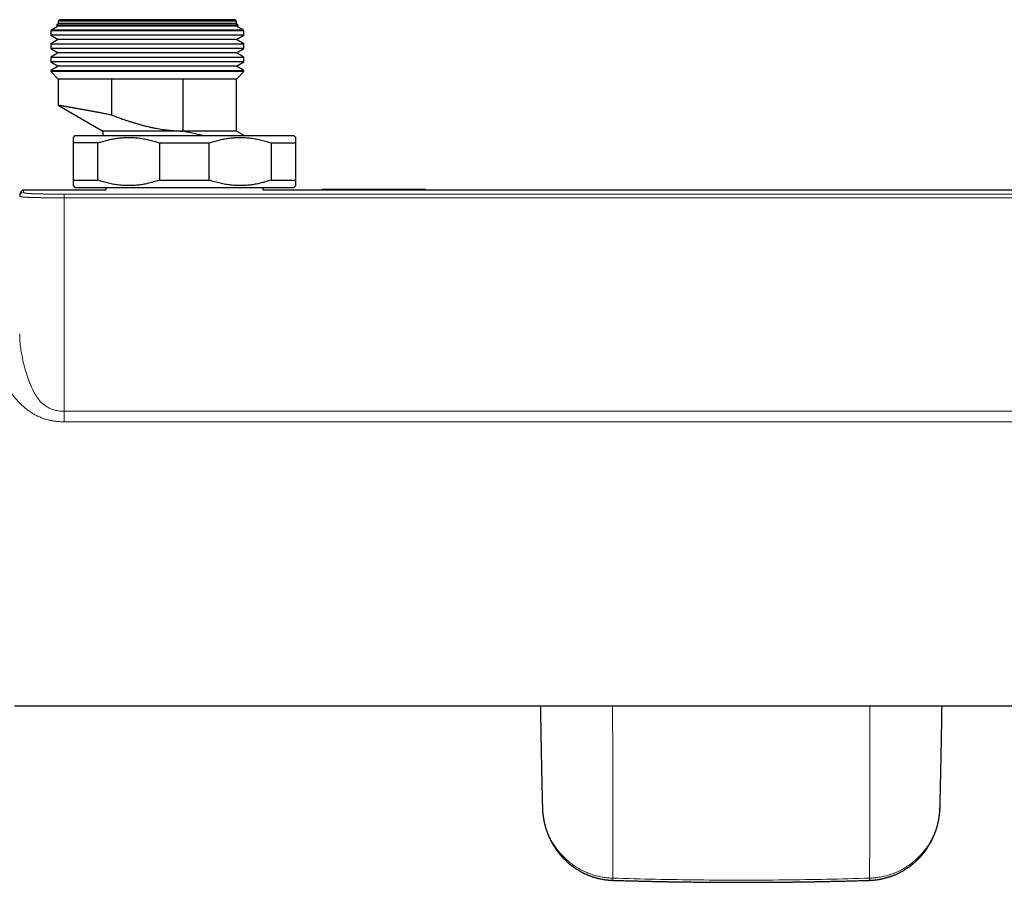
# Model space of a CAD drawing. Header units: millimetres. Extents: x 8 to 732, y 12 to 407.
# Tile 21 of 63: x 274 to 406, y 25 to 141. Entities that reach past the tile are written whole.
import ezdxf

# ---------------------------------------------------------------- set-up
doc = ezdxf.new("R2010")
doc.units = ezdxf.units.MM

msp = doc.modelspace()

# ---------------------------------------------------------------- linework, layer by layer
at = {"color": 7, "linetype": 'Continuous', "lineweight": 30}
for p, q in [((279, 140.64), (278.77, 140.41)), ((279.2, 141.14), (279, 140.94)), ((279, 140.94), (279, 140.64)), ((303, 140.94), (279, 140.94)), ((303, 140.64), (279, 140.64)), ((279.2, 141.14), (302.8, 141.14)), ((303, 140.94), (302.8, 141.14)), ((303, 140.64), (303, 140.94)), ((303.23, 140.41), (303, 140.64)), ((278.14, 139.78), (278, 139.64)), ((278, 139.64), (278, 139.05)), ((304, 139.64), (278, 139.64)), ((279, 140.27), (278.14, 139.78)), ((278.14, 139.78), (303.86, 139.78)), ((278.77, 140.41), (279, 140.27)), ((291, 140.41), (278.77, 140.41)), ((303, 140.27), (279, 140.27)), ((303.23, 140.41), (291, 140.41)), ((303, 140.27), (303.23, 140.41)), ((303.86, 139.78), (303, 140.27)), ((304, 139.64), (303.86, 139.78)), ((304, 139.05), (304, 139.64)), ((278, 139.05), (279, 138.47)), ((291, 139.05), (278, 139.05)), ((279, 138.47), (278, 137.9)), ((303, 138.47), (279, 138.47)), ((304, 139.05), (291, 139.05)), ((303, 138.47), (304, 139.05)), ((304, 137.9), (303, 138.47)), ((278, 137.9), (278, 137.25)), ((278, 137.9), (304, 137.9)), ((278, 137.25), (279, 136.67)), ((291, 137.25), (278, 137.25)), ((279, 136.67), (278, 136.1)), ((303, 136.67), (279, 136.67)), ((304, 137.25), (291, 137.25)), ((303, 136.67), (304, 137.25)), ((304, 136.1), (303, 136.67)), ((304, 137.25), (304, 137.9)), ((278, 136.1), (278, 135.45)), ((278, 136.1), (304, 136.1)), ((278, 135.45), (279, 134.87)), ((291, 135.45), (278, 135.45)), ((304, 135.45), (291, 135.45)), ((303, 134.87), (304, 135.45)), ((304, 135.45), (304, 136.1)), ((279, 134.87), (278, 134.3)), ((278, 134.3), (278, 134.14)), ((278, 134.3), (304, 134.3)), ((278, 134.14), (279, 133.14)), ((304, 134.14), (278, 134.14)), ((303, 134.87), (279, 134.87)), ((304, 134.3), (303, 134.87)), ((303, 133.14), (304, 134.14)), ((304, 134.14), (304, 134.3)), ((279, 133.14), (279, 129.6)), ((286.2, 133.14), (279, 133.14)), ((295.8, 133.14), (286.2, 133.14)), ((286.2, 128.29), (286.2, 133.14)), ((303, 133.14), (295.8, 133.14)), ((295.8, 133.14), (295.8, 126.14)), ((303, 126.14), (303, 133.14)), ((279, 129.6), (285, 126.14)), ((285, 126.14), (285, 125.53)), ((295.8, 126.14), (285, 126.14)), ((303, 126.14), (295.8, 126.14)), ((295.8, 126.14), (295.8, 126.14)), ((304.06, 125.53), (303, 126.14)), ((281.25, 125.53), (281, 125.28)), ((281.25, 125.53), (310.75, 125.53)), ((311, 125.28), (310.75, 125.53)), ((284.34, 124.53), (281, 124.53)), ((281, 124.53), (281, 119.53)), ((284.34, 119.53), (284.34, 124.53)), ((292.66, 124.53), (299.34, 124.53)), ((292.66, 124.53), (292.66, 119.53)), ((299.34, 119.53), (299.34, 124.53)), ((307.66, 124.53), (311, 124.53)), ((307.66, 124.53), (307.66, 119.53)), ((311, 119.53), (311, 124.53)), ((281, 119.53), (284.34, 119.53)), ((292.66, 119.53), (299.34, 119.53)), ((307.66, 119.53), (311, 119.53)), ((285.4, 118.18), (274.44, 118.18)), ((274.44, 118.18), (274.44, 118.18)), ((281, 118.78), (281.25, 118.53)), ((281.25, 118.53), (310.75, 118.53)), ((285.4, 118.53), (285.4, 118.18)), ((306.6, 118.18), (306.6, 118.53)), ((435.4, 118.18), (306.6, 118.18)), ((310.75, 118.53), (311, 118.78)), ((314.49, 118.3), (328.49, 118.3)), ((273.81, 117.4), (273.81, 117.36)), ((273.13, 48.68), (469.03, 48.68))]:
    msp.add_line(p, q, dxfattribs=at)
at = {"color": 252, "linetype": 'Continuous', "lineweight": 0}
for p, q in [((279.81, 117.63), (279.81, 117.13)), ((279.81, 117.63), (462.19, 117.63)), ((462.19, 117.13), (279.81, 117.13)), ((279.81, 86.97), (279.81, 88.39)), ((279.81, 88.39), (462.19, 88.39)), ((462.19, 86.97), (279.81, 86.97))]:
    msp.add_line(p, q, dxfattribs=at)
at = {"color": 252, "linetype": 'Continuous', "lineweight": 0, "flags": 128}
msp.add_lwpolyline([(273.81, 98.8), (273.81, 98.62), (273.82, 98.41), (273.82, 98.21), (273.84, 97.99), (273.85, 97.78), (273.87, 97.56), (273.89, 97.34), (273.92, 97.11), (273.95, 96.89), (273.98, 96.67), (274.01, 96.44), (274.05, 96.22), (274.09, 96), (274.13, 95.79), (274.18, 95.57), (274.25, 95.24), (274.3, 94.99), (274.37, 94.74), (274.43, 94.49), (274.5, 94.23), (274.57, 93.97), (274.64, 93.72), (274.72, 93.45), (274.81, 93.19), (274.89, 92.93), (274.99, 92.66), (275.08, 92.4), (275.18, 92.14), (275.29, 91.88), (275.4, 91.61), (275.52, 91.36), (275.67, 91.06), (275.77, 90.87), (275.88, 90.69), (275.99, 90.5), (276.12, 90.31), (276.25, 90.13), (276.39, 89.95), (276.5, 89.81), (276.62, 89.67), (276.77, 89.52), (276.93, 89.38), (277.09, 89.24), (277.22, 89.14), (277.35, 89.05), (277.49, 88.96), (277.63, 88.88), (277.8, 88.8), (277.98, 88.72), (278.1, 88.67), (278.22, 88.63), (278.38, 88.58), (278.54, 88.54), (278.7, 88.5), (278.87, 88.47), (279.04, 88.44), (279.21, 88.42), (279.33, 88.41), (279.46, 88.4), (279.64, 88.39), (279.81, 88.39), (279.81, 88.39), (279.81, 88.39)], dxfattribs=at)
at = {"color": 252, "linetype": 'Continuous', "lineweight": 0}
msp.add_arc((274.31, 117.36), 0.5, 89.976, 175.5734, dxfattribs=at)
at = {"color": 7, "linetype": 'Continuous', "lineweight": 30}
for points, knots in [([(286.2, 128.29), (286.12, 128.31), (285.96, 128.34), (285.69, 128.39), (285.41, 128.44), (285.11, 128.5), (284.84, 128.55), (284.6, 128.6), (284.39, 128.64), (284.18, 128.68), (283.98, 128.71), (283.8, 128.75), (283.63, 128.78), (283.46, 128.81), (283.29, 128.84), (283.12, 128.87), (282.96, 128.9), (282.8, 128.93), (282.6, 128.97), (282.39, 129.01), (282.15, 129.05), (281.93, 129.09), (281.73, 129.12), (281.56, 129.16), (281.41, 129.18), (281.26, 129.21), (281.12, 129.23), (280.99, 129.26), (280.88, 129.28), (280.77, 129.3), (280.66, 129.32), (280.55, 129.33), (280.44, 129.35), (280.34, 129.37), (280.22, 129.39), (280.1, 129.41), (279.97, 129.43), (279.86, 129.45), (279.76, 129.47), (279.67, 129.49), (279.59, 129.5), (279.53, 129.51), (279.47, 129.52), (279.42, 129.53), (279.36, 129.54), (279.31, 129.55), (279.27, 129.56), (279.22, 129.56), (279.18, 129.57), (279.15, 129.58), (279.12, 129.58), (279.08, 129.59), (279.05, 129.59), (279.03, 129.6), (279.01, 129.6), (279, 129.6), (279, 129.6), (279, 129.6)], [0, 0, 0, 0, 0.019763, 0.039536, 0.063939, 0.088382, 0.112843, 0.131221, 0.1496, 0.168011, 0.186422, 0.20198, 0.217537, 0.233115, 0.248692, 0.264598, 0.280504, 0.296432, 0.31236, 0.338171, 0.362137, 0.386141, 0.410163, 0.428212, 0.446261, 0.464342, 0.482423, 0.4977, 0.512977, 0.528273, 0.54357, 0.559187, 0.574805, 0.590444, 0.606083, 0.631424, 0.652098, 0.672772, 0.693494, 0.714217, 0.729026, 0.743835, 0.758662, 0.773489, 0.788532, 0.803574, 0.818636, 0.833697, 0.849072, 0.864447, 0.879842, 0.895237, 0.92018, 0.940658, 0.961136, 0.981663, 1, 1, 1, 1]), ([(286.2, 128.29), (286.4, 128.22), (286.79, 128.07), (287.37, 127.85), (287.92, 127.67), (288.41, 127.5), (288.85, 127.36), (289.3, 127.22), (289.75, 127.09), (290.21, 126.96), (290.66, 126.84), (291.12, 126.73), (291.57, 126.63), (292, 126.54), (292.41, 126.46), (292.83, 126.39), (293.25, 126.33), (293.67, 126.28), (294.09, 126.23), (294.52, 126.19), (294.94, 126.16), (295.37, 126.14), (295.65, 126.14), (295.8, 126.14)], [0, 0, 0, 0, 0.063168, 0.126339, 0.189506, 0.236932, 0.284357, 0.3317, 0.379043, 0.42684, 0.474643, 0.522444, 0.570239, 0.612998, 0.655767, 0.69854, 0.741306, 0.784062, 0.82724, 0.870434, 0.913632, 0.956823, 1, 1, 1, 1]), ([(298.45, 125.53), (298.45, 125.53), (298.36, 125.55), (298.2, 125.58), (297.92, 125.64), (297.6, 125.72), (297.24, 125.8), (296.88, 125.88), (296.52, 125.96), (296.16, 126.05), (295.92, 126.11), (295.8, 126.14)], [0, 0, 0, 0, 0.002553, 0.096013, 0.189472, 0.324196, 0.459059, 0.594016, 0.728973, 0.864487, 1, 1, 1, 1]), ([(281, 125.28), (281, 125.28), (281, 125.28), (281, 125.27), (281, 125.27), (281, 125.26), (281, 125.25), (281, 125.23), (281, 125.2), (281, 125.18), (281, 125.15), (281, 125.11), (281, 125.08), (281, 125.02), (281, 124.95), (281, 124.87), (281, 124.78), (281, 124.7), (281, 124.62), (281, 124.56), (281, 124.53)], [0, 0, 0, 0, 0.000861, 0.04913, 0.097446, 0.145763, 0.199209, 0.252655, 0.306163, 0.359672, 0.408974, 0.458276, 0.507623, 0.55697, 0.646883, 0.736857, 0.802603, 0.868379, 0.934175, 1, 1, 1, 1]), ([(284.34, 124.53), (284.45, 124.56), (284.66, 124.64), (284.98, 124.74), (285.31, 124.83), (285.63, 124.92), (285.96, 124.99), (286.29, 125.06), (286.62, 125.12), (286.95, 125.17), (287.29, 125.21), (287.63, 125.24), (287.98, 125.27), (288.33, 125.28), (288.68, 125.28), (289.04, 125.27), (289.4, 125.24), (289.77, 125.21), (290.13, 125.16), (290.49, 125.1), (290.84, 125.04), (291.2, 124.96), (291.56, 124.87), (291.93, 124.76), (292.3, 124.65), (292.54, 124.57), (292.66, 124.53)], [0, 0, 0, 0, 0.039438, 0.078884, 0.118329, 0.157766, 0.19739, 0.237015, 0.276298, 0.315581, 0.356348, 0.397129, 0.43791, 0.478676, 0.521454, 0.564249, 0.607044, 0.649823, 0.692933, 0.736044, 0.778489, 0.820935, 0.865693, 0.910465, 0.955239, 1, 1, 1, 1]), ([(299.34, 124.53), (299.45, 124.56), (299.66, 124.64), (299.98, 124.74), (300.31, 124.83), (300.63, 124.92), (300.96, 124.99), (301.29, 125.06), (301.62, 125.12), (301.95, 125.17), (302.29, 125.21), (302.63, 125.24), (302.98, 125.27), (303.33, 125.28), (303.68, 125.28), (304.04, 125.27), (304.4, 125.24), (304.77, 125.21), (305.13, 125.16), (305.49, 125.1), (305.84, 125.04), (306.2, 124.96), (306.56, 124.87), (306.93, 124.76), (307.3, 124.65), (307.54, 124.57), (307.66, 124.53)], [0, 0, 0, 0, 0.039438, 0.078884, 0.118329, 0.157766, 0.19739, 0.237015, 0.276298, 0.315581, 0.356348, 0.397129, 0.43791, 0.478676, 0.521454, 0.564249, 0.607044, 0.649823, 0.692933, 0.736044, 0.778489, 0.820935, 0.865693, 0.910465, 0.955239, 1, 1, 1, 1]), ([(311, 124.53), (311, 124.56), (311, 124.62), (311, 124.7), (311, 124.78), (311, 124.86), (311, 124.94), (311, 125), (311, 125.05), (311, 125.09), (311, 125.13), (311, 125.16), (311, 125.19), (311, 125.21), (311, 125.24), (311, 125.25), (311, 125.26), (311, 125.27), (311, 125.28), (311, 125.28), (311, 125.28)], [0, 0, 0, 0, 0.065748, 0.131523, 0.197318, 0.263142, 0.3403, 0.417495, 0.465794, 0.514092, 0.562432, 0.610772, 0.664229, 0.717685, 0.771203, 0.824721, 0.873997, 0.923272, 0.972598, 1, 1, 1, 1]), ([(281, 119.53), (281, 119.5), (281, 119.43), (281, 119.35), (281, 119.27), (281, 119.19), (281, 119.11), (281, 119.05), (281, 119), (281, 118.96), (281, 118.93), (281, 118.89), (281, 118.86), (281, 118.84), (281, 118.82), (281, 118.8), (281, 118.79), (281, 118.78), (281, 118.78), (281, 118.78), (281, 118.78)], [0, 0, 0, 0, 0.065748, 0.131523, 0.197318, 0.263142, 0.3403, 0.417495, 0.465794, 0.514092, 0.562432, 0.610772, 0.664229, 0.717685, 0.771203, 0.824721, 0.873997, 0.923272, 0.972598, 1, 1, 1, 1]), ([(292.66, 119.53), (292.55, 119.49), (292.34, 119.42), (292.02, 119.32), (291.69, 119.22), (291.37, 119.14), (291.04, 119.06), (290.71, 118.99), (290.38, 118.93), (290.05, 118.88), (289.71, 118.84), (289.37, 118.81), (289.02, 118.79), (288.67, 118.78), (288.32, 118.78), (287.96, 118.79), (287.6, 118.81), (287.23, 118.85), (286.87, 118.89), (286.51, 118.95), (286.15, 119.02), (285.78, 119.1), (285.42, 119.19), (285.06, 119.29), (284.7, 119.4), (284.46, 119.49), (284.34, 119.53)], [0, 0, 0, 0, 0.039438, 0.078884, 0.118329, 0.157766, 0.19739, 0.237015, 0.276298, 0.315581, 0.356348, 0.397129, 0.43791, 0.478676, 0.521422, 0.564176, 0.606922, 0.64996, 0.693005, 0.736044, 0.779913, 0.82379, 0.86766, 0.911771, 0.955888, 1, 1, 1, 1]), ([(307.66, 119.53), (307.55, 119.49), (307.34, 119.42), (307.02, 119.32), (306.69, 119.22), (306.37, 119.14), (306.04, 119.06), (305.71, 118.99), (305.38, 118.93), (305.05, 118.88), (304.71, 118.84), (304.37, 118.81), (304.02, 118.79), (303.67, 118.78), (303.32, 118.78), (302.96, 118.79), (302.6, 118.81), (302.23, 118.85), (301.87, 118.89), (301.51, 118.95), (301.16, 119.02), (300.8, 119.1), (300.44, 119.19), (300.07, 119.29), (299.7, 119.4), (299.46, 119.48), (299.34, 119.53)], [0, 0, 0, 0, 0.039438, 0.078884, 0.118329, 0.157766, 0.19739, 0.237015, 0.276298, 0.315581, 0.356348, 0.397129, 0.43791, 0.478676, 0.521454, 0.564249, 0.607044, 0.649823, 0.692933, 0.736044, 0.778489, 0.820935, 0.865693, 0.910465, 0.955239, 1, 1, 1, 1]), ([(311, 118.78), (311, 118.78), (311, 118.78), (311, 118.78), (311, 118.78), (311, 118.79), (311, 118.81), (311, 118.83), (311, 118.85), (311, 118.88), (311, 118.91), (311, 118.94), (311, 118.98), (311, 119.03), (311, 119.1), (311, 119.18), (311, 119.27), (311, 119.35), (311, 119.43), (311, 119.5), (311, 119.53)], [0, 0, 0, 0, 0.000861, 0.04913, 0.097446, 0.145763, 0.199209, 0.252655, 0.306163, 0.359672, 0.408974, 0.458276, 0.507623, 0.55697, 0.646883, 0.736857, 0.802603, 0.868379, 0.934175, 1, 1, 1, 1]), ([(274.44, 118.18), (274.43, 118.18), (274.42, 118.18), (274.38, 118.18), (274.34, 118.17), (274.31, 118.17), (274.27, 118.16), (274.23, 118.14), (274.2, 118.13), (274.16, 118.11), (274.13, 118.09), (274.1, 118.07), (274.07, 118.05), (274.05, 118.02), (274.02, 118), (274, 117.97), (273.98, 117.95), (273.96, 117.92), (273.94, 117.9), (273.93, 117.87), (273.91, 117.84), (273.9, 117.81), (273.89, 117.78), (273.87, 117.74), (273.86, 117.71), (273.85, 117.67), (273.84, 117.62), (273.83, 117.57), (273.82, 117.52), (273.82, 117.46), (273.81, 117.42), (273.81, 117.4)], [0, 0, 0, 0, 0.010196, 0.032249, 0.054122, 0.075889, 0.097611, 0.119328, 0.14108, 0.162923, 0.184928, 0.207186, 0.229804, 0.252912, 0.276653, 0.301192, 0.326711, 0.353415, 0.38154, 0.411361, 0.443203, 0.477458, 0.514614, 0.555289, 0.600288, 0.650679, 0.707883, 0.773664, 0.849528, 0.934292, 1, 1, 1, 1]), ([(343.94, 48.68), (343.94, 48.61), (343.94, 48.43), (343.95, 48.15), (343.95, 47.84), (343.96, 47.54), (343.96, 47.27), (343.97, 47.05), (343.97, 46.86), (343.97, 46.68), (343.98, 46.48), (343.98, 46.26), (343.98, 46.01), (343.99, 45.73), (343.99, 45.44), (344, 45.15), (344, 44.84), (344.01, 44.53), (344.02, 44.21), (344.02, 43.9), (344.03, 43.59), (344.03, 43.27), (344.04, 42.94), (344.05, 42.61), (344.05, 42.27), (344.06, 41.92), (344.07, 41.56), (344.07, 41.2), (344.08, 40.83), (344.09, 40.45), (344.1, 40.11), (344.1, 39.81), (344.11, 39.55), (344.11, 39.3), (344.12, 39.07), (344.12, 38.87), (344.13, 38.69), (344.13, 38.52), (344.13, 38.35), (344.14, 38.17), (344.14, 37.99), (344.15, 37.81), (344.15, 37.65), (344.15, 37.5), (344.16, 37.36), (344.16, 37.23), (344.16, 37.11), (344.17, 37.01), (344.17, 36.91), (344.17, 36.82), (344.17, 36.74), (344.17, 36.66), (344.18, 36.6), (344.18, 36.54), (344.18, 36.5), (344.18, 36.47), (344.18, 36.45), (344.18, 36.43), (344.18, 36.41), (344.18, 36.38), (344.18, 36.34), (344.18, 36.3), (344.18, 36.25), (344.18, 36.19), (344.19, 36.13), (344.19, 36.05), (344.19, 35.97), (344.19, 35.89), (344.19, 35.79), (344.2, 35.69), (344.2, 35.57), (344.2, 35.45), (344.21, 35.32), (344.21, 35.19), (344.21, 35.08), (344.21, 35.02), (344.21, 35.01)], [0, 0, 0, 0, 0.015705, 0.038933, 0.061698, 0.084, 0.105839, 0.119329, 0.132808, 0.146649, 0.160867, 0.175461, 0.19522, 0.215629, 0.236687, 0.258394, 0.280749, 0.303753, 0.327404, 0.349653, 0.372447, 0.395783, 0.419663, 0.444085, 0.46905, 0.494557, 0.520606, 0.547196, 0.574326, 0.601998, 0.630209, 0.649123, 0.668209, 0.686726, 0.704467, 0.717861, 0.730776, 0.743212, 0.755169, 0.769188, 0.782486, 0.795063, 0.80692, 0.818057, 0.828473, 0.837636, 0.846159, 0.854042, 0.861286, 0.86789, 0.873856, 0.879182, 0.88387, 0.887918, 0.891328, 0.893215, 0.894828, 0.896167, 0.897463, 0.899477, 0.902267, 0.905318, 0.908953, 0.913173, 0.917978, 0.923367, 0.929228, 0.935653, 0.942642, 0.950194, 0.958462, 0.967314, 0.97675, 0.986769, 0.997371, 1, 1, 1, 1]), ([(397.77, 35.01), (397.77, 35.03), (397.77, 35.09), (397.77, 35.2), (397.77, 35.32), (397.78, 35.44), (397.78, 35.55), (397.78, 35.65), (397.78, 35.74), (397.79, 35.82), (397.79, 35.89), (397.79, 35.96), (397.79, 36.01), (397.79, 36.05), (397.79, 36.09), (397.79, 36.12), (397.79, 36.16), (397.8, 36.2), (397.8, 36.27), (397.8, 36.35), (397.8, 36.44), (397.8, 36.54), (397.81, 36.65), (397.81, 36.77), (397.81, 36.89), (397.81, 37.03), (397.82, 37.17), (397.82, 37.32), (397.83, 37.48), (397.83, 37.64), (397.83, 37.81), (397.84, 37.97), (397.84, 38.14), (397.84, 38.31), (397.85, 38.7), (397.87, 39.32), (397.88, 40.15), (397.9, 40.97), (397.92, 41.65), (397.93, 42.19), (397.93, 42.59), (397.94, 43), (397.95, 43.4), (397.96, 43.82), (397.96, 44.24), (397.97, 44.67), (397.98, 45.14), (397.99, 45.66), (398, 46.22), (398.01, 46.79), (398.02, 47.37), (398.03, 47.87), (398.03, 48.27), (398.04, 48.51), (398.04, 48.65), (398.04, 48.68)], [0, 0, 0, 0, 0.004357, 0.014115, 0.023229, 0.03188, 0.039858, 0.047163, 0.053795, 0.059754, 0.06504, 0.069652, 0.073288, 0.076358, 0.078867, 0.081267, 0.083859, 0.086644, 0.092096, 0.09816, 0.104839, 0.112131, 0.120037, 0.128558, 0.137692, 0.147441, 0.157804, 0.168782, 0.180375, 0.192583, 0.204656, 0.216975, 0.229266, 0.241528, 0.253763, 0.315396, 0.376303, 0.436482, 0.495931, 0.52538, 0.554646, 0.584055, 0.613919, 0.644239, 0.675014, 0.706244, 0.737931, 0.778412, 0.819613, 0.861535, 0.904178, 0.947541, 0.969893, 0.992432, 1, 1, 1, 1]), ([(344.21, 35.01), (344.22, 34.96), (344.22, 34.87), (344.22, 34.74), (344.23, 34.63), (344.24, 34.52), (344.24, 34.42), (344.25, 34.34), (344.26, 34.26), (344.27, 34.19), (344.27, 34.14), (344.28, 34.09), (344.28, 34.06), (344.28, 34.05), (344.28, 34.03), (344.29, 34.02), (344.29, 34.01), (344.29, 34), (344.29, 33.98), (344.29, 33.95), (344.3, 33.92), (344.3, 33.88), (344.31, 33.83), (344.32, 33.78), (344.32, 33.73), (344.33, 33.69), (344.34, 33.65), (344.34, 33.62), (344.34, 33.59), (344.35, 33.57), (344.35, 33.55), (344.35, 33.53), (344.36, 33.5), (344.37, 33.47), (344.37, 33.43), (344.38, 33.39), (344.39, 33.35), (344.4, 33.3), (344.41, 33.25), (344.42, 33.18), (344.43, 33.13), (344.44, 33.08), (344.45, 33.03), (344.46, 32.98), (344.48, 32.92), (344.49, 32.85), (344.51, 32.78), (344.53, 32.71), (344.55, 32.64), (344.57, 32.56), (344.59, 32.48), (344.61, 32.41), (344.63, 32.34), (344.64, 32.28), (344.66, 32.23), (344.68, 32.17), (344.7, 32.11), (344.72, 32.06), (344.73, 32.01), (344.75, 31.95), (344.77, 31.88), (344.8, 31.8), (344.83, 31.71), (344.87, 31.63), (344.89, 31.55), (344.92, 31.48), (344.95, 31.41), (344.98, 31.33), (345.02, 31.24), (345.05, 31.17), (345.08, 31.09), (345.11, 31.03), (345.14, 30.97), (345.16, 30.92), (345.18, 30.88), (345.2, 30.84), (345.22, 30.81), (345.24, 30.76), (345.26, 30.71), (345.29, 30.66), (345.32, 30.6), (345.35, 30.53), (345.39, 30.45), (345.43, 30.38), (345.5, 30.26), (345.58, 30.11), (345.66, 29.97), (345.72, 29.88), (345.75, 29.82), (345.78, 29.78), (345.81, 29.74), (345.83, 29.71), (345.85, 29.68), (345.86, 29.66), (345.87, 29.65), (345.87, 29.64), (345.88, 29.62), (345.89, 29.61), (345.91, 29.58), (345.93, 29.55), (345.96, 29.51), (345.99, 29.46), (346.02, 29.42), (346.07, 29.35), (346.13, 29.27), (346.19, 29.18), (346.26, 29.09), (346.32, 29.01), (346.39, 28.92), (346.44, 28.85), (346.49, 28.8), (346.52, 28.76), (346.55, 28.71), (346.59, 28.67), (346.63, 28.63), (346.66, 28.59), (346.69, 28.55), (346.72, 28.52), (346.74, 28.49), (346.76, 28.47), (346.78, 28.45), (346.79, 28.44), (346.8, 28.43), (346.81, 28.41), (346.83, 28.39), (346.86, 28.36), (346.89, 28.33), (346.93, 28.29), (346.97, 28.24), (347.02, 28.19), (347.1, 28.11), (347.23, 27.98), (347.39, 27.82), (347.56, 27.67), (347.74, 27.51), (347.89, 27.38), (348, 27.3), (348.05, 27.25), (348.09, 27.22), (348.12, 27.21), (348.13, 27.2), (348.14, 27.19), (348.15, 27.18), (348.16, 27.17), (348.17, 27.16), (348.18, 27.15), (348.2, 27.14), (348.22, 27.13), (348.25, 27.11), (348.28, 27.08), (348.31, 27.06), (348.35, 27.03), (348.42, 26.98), (348.53, 26.9), (348.67, 26.81), (348.8, 26.72), (348.93, 26.64), (349.06, 26.56), (349.18, 26.49), (349.29, 26.43), (349.39, 26.37), (349.49, 26.32), (349.59, 26.27), (349.67, 26.22), (349.75, 26.18), (349.82, 26.15), (349.89, 26.12), (349.94, 26.09), (349.99, 26.07), (350.04, 26.05), (350.07, 26.03), (350.1, 26.02), (350.11, 26.01), (350.13, 26.01), (350.14, 26), (350.15, 26), (350.18, 25.99), (350.21, 25.97), (350.25, 25.95), (350.3, 25.93), (350.36, 25.91), (350.43, 25.88), (350.51, 25.85), (350.6, 25.81), (350.7, 25.78), (350.8, 25.74), (350.92, 25.7), (351.05, 25.65), (351.19, 25.61), (351.33, 25.57), (351.49, 25.53), (351.65, 25.48), (351.82, 25.44), (352.01, 25.4), (352.2, 25.36), (352.39, 25.32), (352.59, 25.29), (352.8, 25.26), (353.01, 25.24), (353.23, 25.22), (353.46, 25.2), (353.61, 25.2), (353.69, 25.19)], [0, 0, 0, 0, 0.009679, 0.01863, 0.026856, 0.034359, 0.041143, 0.047209, 0.052557, 0.057191, 0.06111, 0.064316, 0.066, 0.067389, 0.068485, 0.069287, 0.069802, 0.070476, 0.07181, 0.073728, 0.076209, 0.078805, 0.082406, 0.085881, 0.089231, 0.092455, 0.095362, 0.097423, 0.099153, 0.100555, 0.101728, 0.103275, 0.105293, 0.107627, 0.11038, 0.113359, 0.116222, 0.118966, 0.123832, 0.128265, 0.1322, 0.135596, 0.138677, 0.141753, 0.14668, 0.15194, 0.157546, 0.162058, 0.166823, 0.172131, 0.17803, 0.184518, 0.188418, 0.192504, 0.196776, 0.201234, 0.205541, 0.209312, 0.212547, 0.21653, 0.221053, 0.2279, 0.23452, 0.240641, 0.246261, 0.251427, 0.256382, 0.262937, 0.269149, 0.27502, 0.280552, 0.285703, 0.290353, 0.293651, 0.296636, 0.299415, 0.302328, 0.305489, 0.309189, 0.313447, 0.318264, 0.323639, 0.329499, 0.335471, 0.341502, 0.355954, 0.370741, 0.37502, 0.379235, 0.382991, 0.386242, 0.388989, 0.390792, 0.392283, 0.393462, 0.394328, 0.395045, 0.396464, 0.398495, 0.40114, 0.404397, 0.408268, 0.412463, 0.416557, 0.424755, 0.4325, 0.439793, 0.446662, 0.453744, 0.461294, 0.464726, 0.468246, 0.471854, 0.475549, 0.479332, 0.483166, 0.486624, 0.489354, 0.491665, 0.493555, 0.495027, 0.49608, 0.496822, 0.49823, 0.500235, 0.502835, 0.50603, 0.509819, 0.51417, 0.518634, 0.523071, 0.538692, 0.553965, 0.568903, 0.583699, 0.602129, 0.606933, 0.611464, 0.615259, 0.61649, 0.617616, 0.618637, 0.619554, 0.620366, 0.621073, 0.621772, 0.622909, 0.624627, 0.626885, 0.629676, 0.632646, 0.635586, 0.638494, 0.649982, 0.660963, 0.671439, 0.681411, 0.690878, 0.699844, 0.708076, 0.715836, 0.723124, 0.729919, 0.736169, 0.741779, 0.746864, 0.751426, 0.755466, 0.758986, 0.761986, 0.764467, 0.766429, 0.767401, 0.768248, 0.768997, 0.76996, 0.771472, 0.773712, 0.776587, 0.780098, 0.784245, 0.789028, 0.794446, 0.800501, 0.807191, 0.814517, 0.822479, 0.831076, 0.840307, 0.849765, 0.859807, 0.870431, 0.881637, 0.893421, 0.905783, 0.918719, 0.93108, 0.94392, 0.957234, 0.971022, 0.985278, 1, 1, 1, 1]), ([(388.29, 25.19), (388.37, 25.2), (388.52, 25.2), (388.75, 25.22), (388.97, 25.24), (389.18, 25.26), (389.38, 25.29), (389.56, 25.32), (389.74, 25.35), (389.91, 25.38), (390.06, 25.42), (390.21, 25.45), (390.37, 25.49), (390.53, 25.53), (390.68, 25.58), (390.83, 25.62), (390.97, 25.67), (391.09, 25.71), (391.2, 25.75), (391.3, 25.78), (391.39, 25.82), (391.47, 25.85), (391.54, 25.88), (391.6, 25.9), (391.66, 25.92), (391.7, 25.94), (391.74, 25.96), (391.77, 25.97), (391.8, 25.99), (391.83, 26), (391.87, 26.02), (391.92, 26.04), (391.97, 26.06), (392.03, 26.09), (392.11, 26.13), (392.2, 26.17), (392.3, 26.22), (392.41, 26.27), (392.54, 26.35), (392.71, 26.44), (392.87, 26.53), (392.99, 26.61), (393.09, 26.66), (393.18, 26.72), (393.27, 26.78), (393.35, 26.84), (393.43, 26.89), (393.51, 26.95), (393.58, 26.99), (393.64, 27.04), (393.69, 27.07), (393.73, 27.1), (393.76, 27.13), (393.79, 27.15), (393.82, 27.17), (393.85, 27.19), (393.88, 27.22), (393.92, 27.25), (393.97, 27.29), (394.03, 27.33), (394.09, 27.39), (394.16, 27.45), (394.24, 27.51), (394.31, 27.58), (394.39, 27.64), (394.49, 27.73), (394.61, 27.84), (394.75, 27.98), (394.86, 28.08), (394.94, 28.17), (394.99, 28.22), (395.03, 28.27), (395.07, 28.31), (395.1, 28.35), (395.13, 28.37), (395.14, 28.39), (395.16, 28.41), (395.17, 28.42), (395.19, 28.44), (395.21, 28.46), (395.24, 28.49), (395.28, 28.54), (395.34, 28.61), (395.4, 28.68), (395.47, 28.77), (395.54, 28.86), (395.61, 28.95), (395.69, 29.04), (395.76, 29.14), (395.82, 29.22), (395.88, 29.3), (395.93, 29.37), (395.97, 29.42), (396, 29.48), (396.03, 29.52), (396.06, 29.56), (396.08, 29.6), (396.1, 29.63), (396.12, 29.65), (396.13, 29.68), (396.15, 29.7), (396.17, 29.73), (396.19, 29.77), (396.22, 29.81), (396.25, 29.86), (396.28, 29.91), (396.32, 29.97), (396.35, 30.03), (396.4, 30.11), (396.45, 30.19), (396.5, 30.29), (396.56, 30.39), (396.6, 30.48), (396.64, 30.55), (396.67, 30.61), (396.69, 30.65), (396.7, 30.68), (396.72, 30.7), (396.72, 30.72), (396.73, 30.73), (396.73, 30.74), (396.74, 30.75), (396.75, 30.77), (396.76, 30.8), (396.78, 30.83), (396.8, 30.87), (396.82, 30.91), (396.86, 31), (396.91, 31.13), (396.99, 31.3), (397.05, 31.47), (397.1, 31.59), (397.13, 31.68), (397.15, 31.73), (397.17, 31.79), (397.19, 31.84), (397.2, 31.88), (397.22, 31.92), (397.23, 31.94), (397.23, 31.96), (397.24, 31.99), (397.25, 32.02), (397.26, 32.05), (397.28, 32.1), (397.3, 32.16), (397.32, 32.24), (397.35, 32.33), (397.37, 32.41), (397.39, 32.49), (397.41, 32.56), (397.43, 32.62), (397.45, 32.68), (397.46, 32.73), (397.47, 32.78), (397.48, 32.83), (397.49, 32.88), (397.51, 32.93), (397.52, 32.97), (397.52, 33.01), (397.53, 33.04), (397.54, 33.06), (397.54, 33.09), (397.55, 33.13), (397.56, 33.18), (397.57, 33.23), (397.58, 33.29), (397.6, 33.36), (397.61, 33.44), (397.62, 33.52), (397.64, 33.59), (397.65, 33.67), (397.66, 33.74), (397.67, 33.81), (397.67, 33.86), (397.68, 33.89), (397.68, 33.92), (397.69, 33.95), (397.69, 33.97), (397.69, 34), (397.7, 34.04), (397.7, 34.08), (397.71, 34.13), (397.71, 34.2), (397.72, 34.27), (397.73, 34.35), (397.74, 34.43), (397.74, 34.52), (397.75, 34.63), (397.76, 34.75), (397.76, 34.88), (397.76, 34.96), (397.77, 35.01)], [0, 0, 0, 0, 0.014693, 0.028873, 0.042542, 0.055707, 0.068369, 0.080531, 0.091542, 0.102113, 0.112244, 0.121936, 0.13119, 0.142336, 0.152773, 0.162502, 0.171524, 0.179838, 0.187313, 0.194105, 0.200212, 0.20567, 0.210342, 0.214517, 0.218193, 0.221371, 0.22405, 0.226336, 0.22822, 0.230311, 0.232905, 0.236029, 0.239684, 0.243869, 0.249591, 0.256068, 0.263297, 0.271037, 0.278684, 0.293353, 0.307567, 0.314759, 0.321833, 0.328789, 0.335628, 0.342351, 0.34896, 0.355282, 0.360494, 0.365136, 0.369207, 0.372709, 0.375639, 0.377996, 0.379817, 0.382112, 0.384931, 0.388345, 0.392365, 0.396993, 0.40223, 0.408689, 0.415374, 0.421971, 0.428479, 0.434895, 0.448201, 0.461084, 0.473536, 0.479109, 0.484116, 0.488547, 0.4924, 0.495677, 0.497665, 0.499359, 0.500759, 0.501893, 0.503327, 0.50529, 0.507744, 0.512863, 0.518677, 0.525188, 0.532608, 0.540332, 0.548201, 0.556215, 0.564374, 0.572679, 0.578353, 0.583755, 0.588631, 0.592981, 0.596805, 0.600103, 0.602876, 0.605136, 0.606928, 0.608837, 0.611058, 0.613588, 0.616429, 0.619581, 0.623408, 0.627611, 0.632192, 0.637229, 0.642761, 0.64998, 0.657903, 0.666532, 0.672616, 0.679009, 0.682482, 0.685805, 0.68841, 0.689897, 0.690949, 0.691613, 0.692295, 0.693091, 0.694986, 0.697322, 0.699779, 0.702588, 0.705749, 0.709173, 0.722706, 0.735521, 0.747624, 0.759345, 0.763263, 0.767155, 0.771022, 0.774806, 0.778133, 0.780938, 0.782532, 0.783897, 0.785504, 0.787634, 0.790287, 0.793462, 0.79716, 0.804232, 0.810808, 0.816872, 0.822425, 0.827466, 0.831996, 0.836024, 0.839812, 0.843484, 0.847039, 0.850478, 0.8538, 0.856982, 0.859716, 0.861484, 0.863229, 0.865436, 0.868113, 0.871259, 0.874875, 0.87896, 0.884546, 0.890078, 0.895546, 0.900951, 0.906292, 0.91157, 0.916626, 0.919608, 0.922148, 0.924248, 0.925917, 0.927639, 0.929678, 0.932035, 0.93471, 0.938772, 0.943401, 0.948534, 0.954022, 0.959859, 0.966047, 0.973793, 0.982032, 0.990766, 1, 1, 1, 1]), ([(353.7, 25.19), (353.85, 25.19), (354.13, 25.18), (354.56, 25.17), (354.97, 25.16), (355.37, 25.14), (355.76, 25.13), (356.15, 25.12), (356.51, 25.11), (356.85, 25.11), (357.17, 25.1), (357.49, 25.09), (357.79, 25.08), (358.09, 25.08), (358.38, 25.07), (358.66, 25.06), (358.93, 25.06), (359.19, 25.05), (359.45, 25.05), (359.69, 25.04), (359.94, 25.04), (360.2, 25.03), (360.45, 25.03), (360.7, 25.02), (360.92, 25.02), (361.12, 25.01), (361.3, 25.01), (361.47, 25.01), (361.64, 25), (361.82, 25), (362.2, 25), (362.78, 24.99), (363.54, 24.98), (364.32, 24.97), (365.16, 24.96), (366.04, 24.95), (366.92, 24.94), (367.8, 24.94), (368.68, 24.93), (369.57, 24.93), (370.57, 24.93), (371.68, 24.93), (372.67, 24.93), (373.4, 24.93), (373.89, 24.93), (374.37, 24.94), (374.87, 24.94), (375.4, 24.94), (375.95, 24.95), (376.48, 24.95), (377, 24.96), (377.51, 24.96), (377.89, 24.97), (378.14, 24.97), (378.28, 24.97), (378.41, 24.98), (378.56, 24.98), (378.71, 24.98), (378.87, 24.98), (379.04, 24.98), (379.22, 24.99), (379.42, 24.99), (379.62, 24.99), (379.84, 25), (380.07, 25), (380.32, 25), (380.59, 25.01), (380.87, 25.01), (381.16, 25.02), (381.46, 25.02), (381.77, 25.03), (382.09, 25.04), (382.42, 25.04), (382.76, 25.05), (383.11, 25.06), (383.47, 25.07), (383.85, 25.07), (384.23, 25.08), (384.62, 25.09), (385.03, 25.1), (385.45, 25.11), (385.88, 25.12), (386.34, 25.14), (386.81, 25.15), (387.29, 25.16), (387.78, 25.18), (388.11, 25.19), (388.28, 25.19)], [0, 0, 0, 0, 0.012535, 0.024774, 0.036716, 0.048361, 0.059709, 0.070761, 0.081515, 0.091113, 0.100461, 0.10956, 0.11841, 0.12701, 0.135361, 0.143463, 0.151315, 0.158917, 0.166271, 0.173375, 0.18023, 0.187988, 0.195401, 0.202467, 0.209186, 0.214616, 0.219796, 0.224757, 0.229693, 0.234643, 0.239605, 0.263173, 0.284457, 0.305969, 0.3312, 0.356698, 0.382233, 0.407769, 0.433304, 0.458839, 0.484375, 0.520046, 0.555718, 0.569732, 0.583745, 0.597749, 0.611568, 0.627695, 0.643471, 0.658895, 0.673968, 0.688689, 0.703058, 0.706861, 0.710663, 0.714632, 0.7188, 0.723168, 0.727735, 0.732501, 0.737975, 0.743689, 0.749644, 0.755841, 0.762279, 0.769749, 0.777519, 0.785589, 0.79396, 0.802632, 0.811603, 0.820876, 0.830448, 0.840321, 0.850494, 0.860968, 0.871742, 0.882817, 0.894192, 0.905868, 0.917843, 0.930712, 0.94391, 0.957438, 0.971295, 0.985483, 1, 1, 1, 1])]:
    msp.add_open_spline(points, degree=3, knots=knots, dxfattribs=at)
at = {"color": 252, "linetype": 'Continuous', "lineweight": 0}
for points, knots in [([(274.44, 118.18), (274.44, 118.18), (274.43, 118.18), (274.41, 118.18), (274.39, 118.17), (274.37, 118.14), (274.36, 118.11), (274.34, 118.07), (274.33, 118.03), (274.32, 117.98), (274.32, 117.92), (274.31, 117.88), (274.31, 117.86)], [0, 0, 0, 0, 0.021351, 0.114634, 0.23657, 0.358506, 0.480451, 0.602396, 0.701795, 0.801193, 0.900596, 1, 1, 1, 1]), ([(279.81, 117.13), (279.81, 117.13), (279.73, 117.13), (279.56, 117.13), (279.33, 117.13), (279.11, 117.14), (278.9, 117.14), (278.69, 117.14), (278.49, 117.14), (278.28, 117.14), (278.07, 117.14), (277.87, 117.14), (277.65, 117.14), (277.42, 117.15), (277.2, 117.15), (277, 117.15), (276.83, 117.15), (276.66, 117.16), (276.49, 117.16), (276.33, 117.16), (276.17, 117.16), (276.02, 117.17), (275.88, 117.17), (275.76, 117.17), (275.66, 117.18), (275.56, 117.18), (275.47, 117.18), (275.37, 117.19), (275.28, 117.19), (275.2, 117.19), (275.11, 117.2), (275.03, 117.2), (274.95, 117.2), (274.87, 117.21), (274.79, 117.21), (274.72, 117.22), (274.64, 117.22), (274.57, 117.22), (274.5, 117.23), (274.42, 117.24), (274.35, 117.24), (274.29, 117.25), (274.23, 117.25), (274.19, 117.26), (274.13, 117.27), (274.07, 117.27), (274.02, 117.28), (273.97, 117.29), (273.94, 117.3), (273.9, 117.31), (273.87, 117.32), (273.85, 117.33), (273.82, 117.34), (273.81, 117.35), (273.81, 117.36), (273.81, 117.36), (273.81, 117.36)], [0, 0, 0, 0, 0.000006, 0.025141, 0.050283, 0.071276, 0.092268, 0.113288, 0.134307, 0.155399, 0.17649, 0.19763, 0.21877, 0.244239, 0.269743, 0.287967, 0.306192, 0.324493, 0.342793, 0.360666, 0.378538, 0.396521, 0.414504, 0.427335, 0.440178, 0.452499, 0.464821, 0.477192, 0.489564, 0.502027, 0.51449, 0.527007, 0.539523, 0.552708, 0.565907, 0.579777, 0.593647, 0.607578, 0.621509, 0.640931, 0.660386, 0.675611, 0.690837, 0.706109, 0.721382, 0.747222, 0.773101, 0.794777, 0.816454, 0.83819, 0.859925, 0.894856, 0.929823, 0.964897, 0.999994, 1, 1, 1, 1]), ([(274.31, 117.86), (274.31, 117.86), (274.31, 117.85), (274.32, 117.84), (274.34, 117.83), (274.37, 117.82), (274.39, 117.81), (274.41, 117.8), (274.44, 117.8), (274.47, 117.79), (274.5, 117.78), (274.53, 117.78), (274.58, 117.77), (274.62, 117.76), (274.67, 117.76), (274.72, 117.75), (274.77, 117.75), (274.83, 117.74), (274.89, 117.73), (274.95, 117.73), (275.01, 117.72), (275.07, 117.72), (275.13, 117.72), (275.21, 117.71), (275.3, 117.71), (275.4, 117.7), (275.51, 117.7), (275.62, 117.69), (275.74, 117.69), (275.87, 117.68), (276, 117.68), (276.13, 117.67), (276.27, 117.67), (276.41, 117.66), (276.56, 117.66), (276.7, 117.66), (276.85, 117.66), (277, 117.65), (277.16, 117.65), (277.31, 117.65), (277.46, 117.65), (277.61, 117.64), (277.76, 117.64), (277.92, 117.64), (278.07, 117.64), (278.28, 117.64), (278.54, 117.64), (278.86, 117.64), (279.17, 117.64), (279.49, 117.63), (279.7, 117.63), (279.81, 117.63)], [0, 0, 0, 0, 0.035498, 0.071017, 0.106679, 0.142374, 0.160337, 0.1783, 0.19629, 0.21428, 0.232377, 0.250473, 0.268616, 0.286759, 0.304286, 0.321829, 0.337704, 0.353579, 0.369521, 0.385463, 0.39856, 0.411657, 0.424808, 0.43796, 0.455533, 0.473145, 0.490946, 0.508748, 0.526726, 0.544704, 0.562879, 0.581097, 0.598562, 0.61606, 0.633683, 0.651308, 0.669028, 0.686749, 0.704563, 0.722394, 0.739511, 0.756629, 0.773787, 0.790945, 0.808218, 0.825491, 0.860087, 0.89495, 0.929845, 0.964912, 1, 1, 1, 1]), ([(279.81, 86.97), (279.71, 86.97), (279.52, 86.97), (279.23, 86.98), (278.94, 87), (278.65, 87.03), (278.38, 87.07), (278.14, 87.11), (277.92, 87.16), (277.71, 87.21), (277.47, 87.27), (277.23, 87.34), (276.97, 87.42), (276.72, 87.52), (276.47, 87.62), (276.22, 87.74), (275.97, 87.86), (275.74, 87.99), (275.5, 88.13), (275.27, 88.27), (275.05, 88.43), (274.83, 88.59), (274.63, 88.74), (274.44, 88.9), (274.27, 89.05), (274.1, 89.21), (273.94, 89.36), (273.79, 89.51), (273.63, 89.67), (273.45, 89.86), (273.28, 90.07), (273.11, 90.26), (272.97, 90.45), (272.82, 90.64), (272.68, 90.84), (272.54, 91.05), (272.39, 91.27), (272.25, 91.5), (272.1, 91.76), (271.95, 92.03), (271.82, 92.29), (271.7, 92.54), (271.6, 92.76), (271.51, 92.98), (271.42, 93.2), (271.34, 93.43), (271.25, 93.69), (271.17, 93.95), (271.09, 94.23), (271.03, 94.49), (270.98, 94.73), (270.93, 94.96), (270.9, 95.2), (270.86, 95.45), (270.84, 95.71), (270.82, 95.96), (270.81, 96.19), (270.81, 96.34), (270.81, 96.41)], [0, 0, 0, 0, 0.017072, 0.034147, 0.051218, 0.068415, 0.085612, 0.098621, 0.111636, 0.124651, 0.137659, 0.153796, 0.169938, 0.186074, 0.202364, 0.218654, 0.235091, 0.251534, 0.267971, 0.284691, 0.301423, 0.318156, 0.334878, 0.349409, 0.363945, 0.378482, 0.393014, 0.40614, 0.419266, 0.437825, 0.456384, 0.47238, 0.488382, 0.504384, 0.520381, 0.538383, 0.556388, 0.574389, 0.596504, 0.618623, 0.640737, 0.660337, 0.679938, 0.696791, 0.713644, 0.734141, 0.754638, 0.778165, 0.801698, 0.825226, 0.845027, 0.864831, 0.884632, 0.90883, 0.933033, 0.957232, 0.978616, 1, 1, 1, 1]), ([(353.69, 25.49), (353.69, 26.38), (353.69, 28.17), (353.68, 30.87), (353.68, 33.58), (353.68, 36.29), (353.68, 39.01), (353.68, 41.73), (353.68, 44.8), (353.67, 47.12), (353.67, 48.53), (353.67, 48.68)], [0, 0, 0, 0, 0.116295, 0.232854, 0.349648, 0.46665, 0.58383, 0.70116, 0.818614, 0.980259, 1, 1, 1, 1]), ([(388.31, 48.68), (388.31, 48.46), (388.31, 46.96), (388.3, 44.19), (388.3, 40.64), (388.3, 37.37), (388.3, 34.39), (388.3, 31.41), (388.29, 28.44), (388.29, 26.47), (388.29, 25.49)], [0, 0, 0, 0, 0.028558, 0.193134, 0.35752, 0.486496, 0.61527, 0.743804, 0.87206, 1, 1, 1, 1]), ([(353.69, 25.49), (353.47, 25.5), (353.04, 25.52), (352.4, 25.61), (351.77, 25.73), (351.14, 25.9), (350.54, 26.11), (349.91, 26.37), (349.26, 26.69), (348.62, 27.08), (348, 27.52), (347.43, 28), (346.9, 28.51), (346.41, 29.07), (345.97, 29.65), (345.58, 30.26), (345.23, 30.89), (344.93, 31.54), (344.69, 32.21), (344.49, 32.9), (344.34, 33.59), (344.25, 34.29), (344.21, 34.77), (344.21, 35.01), (344.21, 35.01)], [0, 0, 0, 0, 0.04045, 0.081044, 0.121761, 0.162565, 0.203415, 0.244267, 0.293409, 0.342827, 0.392493, 0.442347, 0.492314, 0.542555, 0.593033, 0.643401, 0.693811, 0.74452, 0.795403, 0.846254, 0.897177, 0.948274, 0.999641, 1, 1, 1, 1]), ([(397.77, 35.01), (397.77, 35), (397.77, 34.76), (397.73, 34.28), (397.63, 33.57), (397.49, 32.88), (397.29, 32.2), (397.04, 31.53), (396.75, 30.88), (396.4, 30.25), (396.01, 29.64), (395.57, 29.06), (395.08, 28.51), (394.55, 28), (393.98, 27.52), (393.37, 27.08), (392.73, 26.69), (392.09, 26.37), (391.46, 26.11), (390.85, 25.9), (390.22, 25.73), (389.59, 25.61), (388.94, 25.52), (388.51, 25.5), (388.29, 25.49)], [0, 0, 0, 0, 0.001639, 0.053028, 0.104025, 0.154794, 0.205503, 0.256321, 0.307036, 0.357393, 0.407503, 0.457491, 0.507495, 0.557589, 0.607444, 0.65669, 0.705669, 0.754786, 0.795807, 0.836703, 0.877516, 0.918295, 0.9591, 1, 1, 1, 1]), ([(388.28, 25.49), (386.36, 25.43), (382.52, 25.33), (376.75, 25.24), (370.99, 25.21), (365.23, 25.24), (359.46, 25.33), (355.62, 25.43), (353.7, 25.49)], [0, 0, 0, 0, 0.166673, 0.333338, 0.5, 0.666662, 0.833327, 1, 1, 1, 1]), ([(353.7, 25.49), (353.7, 25.45), (353.7, 25.38), (353.7, 25.29), (353.7, 25.23), (353.7, 25.19), (353.7, 25.2), (353.7, 25.2)], [0, 0, 0, 0, 0.205827, 0.434054, 0.676257, 0.920454, 1, 1, 1, 1]), ([(388.29, 25.49), (388.29, 25.45), (388.29, 25.38), (388.29, 25.29), (388.29, 25.23), (388.29, 25.19), (388.29, 25.2), (388.29, 25.2)], [0, 0, 0, 0, 0.205746, 0.433882, 0.675989, 0.920089, 1, 1, 1, 1])]:
    msp.add_open_spline(points, degree=3, knots=knots, dxfattribs=at)
msp.add_open_spline([(279.81, 117.13), (279.81, 114.74), (279.81, 109.95), (279.81, 102.76), (279.81, 95.58), (279.81, 90.79), (279.81, 88.39)], degree=3, dxfattribs=at)

doc.saveas('drawing.dxf')
